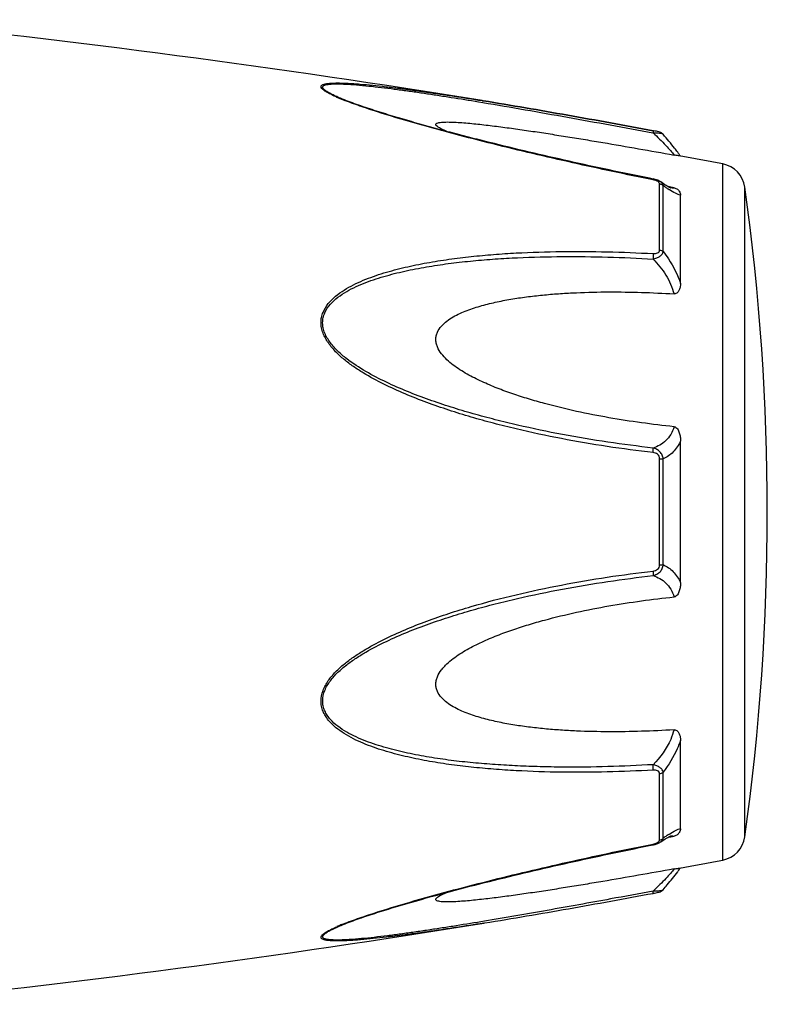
# Model space of a CAD drawing. Header units: millimetres. Extents: x 1279 to 58476, y -6899 to 74987.
# Tile 68 of 250: x 15030 to 15065, y -3102 to -3056. Entities that reach past the tile are written whole.
import ezdxf

# ---------------------------------------------------------------- set-up
doc = ezdxf.new("R2010")
doc.units = ezdxf.units.MM

msp = doc.modelspace()

# ---------------------------------------------------------------- linework, layer by layer
at = {"color": 0, "linetype": 'Continuous'}
for p, q in [((15044.969, -3059.502), (15044.966, -3059.501)), ((15051.503, -3059.666), (15051.713, -3059.701)), ((15051.679, -3059.612), (15051.697, -3059.615)), ((15051.697, -3059.615), (15051.727, -3059.62)), ((15051.727, -3059.62), (15051.697, -3059.615)), ((15059.764, -3061.139), (15059.782, -3061.142)), ((15059.801, -3061.041), (15059.784, -3061.038)), ((15060.26, -3061.209), (15060.26, -3061.209)), ((15063.082, -3095.624), (15063.082, -3062.615)), ((15059.788, -3063.329), (15059.613, -3063.294)), ((15060.088, -3066.697), (15060.088, -3063.555)), ((15060.14, -3063.464), (15060.139, -3063.463)), ((15060.147, -3063.469), (15060.14, -3063.464)), ((15060.266, -3066.768), (15060.266, -3063.645)), ((15060.624, -3063.717), (15060.495, -3063.692)), ((15060.774, -3063.745), (15060.624, -3063.717)), ((15064.131, -3094.525), (15064.131, -3063.714)), ((15060.613, -3063.752), (15060.613, -3063.752)), ((15061.082, -3068.279), (15061.082, -3064.095)), ((15061.082, -3082.467), (15061.082, -3075.755)), ((15060.088, -3081.63), (15060.088, -3076.59)), ((15060.266, -3081.616), (15060.266, -3076.604)), ((15061.082, -3094.135), (15061.082, -3089.947)), ((15060.088, -3094.674), (15060.088, -3091.528)), ((15060.266, -3094.584), (15060.266, -3091.457)), ((15060.492, -3094.539), (15060.619, -3094.515)), ((15060.612, -3094.478), (15060.612, -3094.478)), ((15060.619, -3094.515), (15060.774, -3094.486)), ((15059.597, -3094.939), (15059.789, -3094.901)), ((15060.139, -3094.766), (15060.148, -3094.76)), ((15060.139, -3094.766), (15060.139, -3094.766)), ((15044.99, -3098.721), (15044.991, -3098.721)), ((15051.754, -3098.614), (15051.802, -3098.607))]:
    msp.add_line(p, q, dxfattribs=at)
for centre, radius, start, end in [((14971.608, -3553.159), 500, 80.7849, 84.13647), ((15048.426, -3051.121), 9.088, 246.3609, 247.4013), ((15049.402, -3048.769), 11.634, 247.4181, 248.2786), ((15052.82, -3068.059), 10.1, 35.6084, 36.4199), ((14971.608, -3553.159), 499, 79.43712, 79.67776), ((15053.874, -3067.304), 8.803, 35.0395, 35.6116), ((15062.843, -3063.893), 1.3, 7.906, 79.4371), ((15059.512, -3064.724), 1.423, 75.2287, 78.791), ((14953.196, -3079.119), 112, 352.09404, 7.90596), ((15063.868, -3058.68), 6.132, 236.1693, 237.1241), ((15060.72, -3063.199), 0.564, 259.0707, 259.9327), ((15065.914, -3102.599), 9.805, 124.0491, 125.1691), ((15064.121, -3099.954), 6.609, 122.6489, 124.009), ((15062.843, -3094.346), 1.3, 280.5629, 352.094), ((15059.49, -3093.403), 1.527, 281.267, 282.0205), ((15060.003, -3094.674), 0.085, 350.9157, 359.9563), ((14971.608, -2605.08), 499, 280.32291, 280.56288), ((15052.908, -3090.251), 9.986, 323.6208, 324.6909), ((15054.188, -3091.164), 8.414, 324.7207, 325.0122), ((15058.309, -3089.208), 8.129, 280.4499, 280.9409), ((14971.608, -2605.08), 500, 275.86353, 279.22391), ((15048.502, -3107.284), 9.277, 112.3067, 113.5832), ((15049.462, -3109.605), 11.789, 111.7794, 112.3431)]:
    msp.add_arc(centre, radius, start, end, dxfattribs=at)
for points, knots in [([(15044.782, -3059.446), (15044.704, -3059.412), (15044.557, -3059.345), (15044.357, -3059.241), (15044.214, -3059.154), (15044.125, -3059.084), (15044.07, -3059.03), (15044.032, -3058.966), (15044.051, -3058.908), (15044.085, -3058.876), (15044.134, -3058.85), (15044.197, -3058.829), (15044.273, -3058.811), (15044.396, -3058.792), (15044.572, -3058.779), (15044.803, -3058.774), (15045.056, -3058.778), (15045.325, -3058.789), (15045.605, -3058.806), (15045.996, -3058.836), (15046.499, -3058.883), (15047.115, -3058.951), (15047.746, -3059.029), (15048.387, -3059.114), (15049.036, -3059.205), (15049.69, -3059.301), (15050.572, -3059.435), (15051.235, -3059.54), (15051.679, -3059.612)], [0, 0, 0, 0, 0.02948, 0.055907, 0.078214, 0.087353, 0.094931, 0.105555, 0.109954, 0.115017, 0.121315, 0.129009, 0.138057, 0.148338, 0.172058, 0.199047, 0.228459, 0.259634, 0.292171, 0.325754, 0.395293, 0.467136, 0.540634, 0.615369, 0.691049, 0.767475, 0.844512, 1, 1, 1, 1]), ([(15044.966, -3059.501), (15044.885, -3059.467), (15044.731, -3059.4), (15044.516, -3059.297), (15044.358, -3059.21), (15044.253, -3059.14), (15044.193, -3059.093), (15044.149, -3059.047), (15044.121, -3059.004), (15044.116, -3058.96), (15044.137, -3058.923), (15044.176, -3058.895), (15044.231, -3058.872), (15044.299, -3058.853), (15044.414, -3058.833), (15044.581, -3058.82), (15044.804, -3058.816), (15045.049, -3058.821), (15045.406, -3058.839), (15045.875, -3058.875), (15046.457, -3058.934), (15047.058, -3059.004), (15047.673, -3059.083), (15048.298, -3059.169), (15048.93, -3059.261), (15049.567, -3059.357), (15050.426, -3059.491), (15051.072, -3059.595), (15051.503, -3059.666)], [0, 0, 0, 0, 0.03089, 0.059177, 0.083881, 0.094457, 0.103528, 0.11093, 0.116684, 0.121223, 0.125685, 0.131127, 0.137993, 0.146338, 0.156051, 0.17896, 0.205464, 0.234539, 0.265468, 0.331155, 0.400252, 0.471609, 0.544574, 0.618731, 0.693793, 0.769568, 0.845928, 1, 1, 1, 1]), ([(15059.613, -3063.294), (15058.339, -3063.039), (15056.433, -3062.637), (15053.906, -3062.054), (15052.337, -3061.674), (15051.089, -3061.36), (15050.161, -3061.117), (15049.241, -3060.868), (15048.332, -3060.613), (15047.44, -3060.35), (15046.572, -3060.08), (15045.747, -3059.803), (15045.217, -3059.606), (15044.966, -3059.501)], [0, 0, 0, 0, 0.25737, 0.385747, 0.513657, 0.577329, 0.64069, 0.703648, 0.766063, 0.827658, 0.887975, 0.946116, 1, 1, 1, 1]), ([(15059.783, -3063.366), (15058.509, -3063.112), (15056.604, -3062.71), (15054.078, -3062.128), (15052.198, -3061.672), (15050.643, -3061.275), (15049.413, -3060.942), (15048.208, -3060.604), (15047.03, -3060.253), (15045.897, -3059.878), (15045.356, -3059.681), (15045.096, -3059.577)], [0, 0, 0, 0, 0.256646, 0.384673, 0.512244, 0.638988, 0.701822, 0.764153, 0.886175, 0.944757, 1, 1, 1, 1]), ([(15051.713, -3059.701), (15053.05, -3059.924), (15055.735, -3060.395), (15058.416, -3060.888), (15059.764, -3061.139)], [0, 0, 0, 0, 0.497132, 1, 1, 1, 1]), ([(15051.727, -3059.62), (15053.064, -3059.837), (15055.751, -3060.3), (15058.434, -3060.789), (15059.783, -3061.038)], [0, 0, 0, 0, 0.496975, 1, 1, 1, 1]), ([(15059.784, -3061.038), (15058.435, -3060.789), (15055.752, -3060.3), (15053.065, -3059.837), (15051.727, -3059.62)], [0, 0, 0, 0, 0.502936, 1, 1, 1, 1]), ([(15049.982, -3061.068), (15049.933, -3061.047), (15049.84, -3061.006), (15049.712, -3060.944), (15049.605, -3060.882), (15049.535, -3060.831), (15049.498, -3060.79), (15049.483, -3060.763), (15049.481, -3060.736), (15049.492, -3060.712), (15049.514, -3060.693), (15049.561, -3060.67), (15049.64, -3060.65), (15049.754, -3060.635), (15049.942, -3060.624), (15050.206, -3060.627), (15050.546, -3060.643), (15050.908, -3060.67), (15051.284, -3060.705), (15051.669, -3060.746), (15052.062, -3060.792), (15052.459, -3060.842), (15052.861, -3060.895), (15053.403, -3060.969), (15054.085, -3061.068), (15054.909, -3061.194), (15055.738, -3061.325), (15056.572, -3061.461), (15057.689, -3061.648), (15059.091, -3061.891), (15060.212, -3062.091), (15060.774, -3062.192)], [0, 0, 0, 0, 0.013224, 0.025246, 0.035584, 0.043707, 0.046793, 0.049242, 0.051265, 0.053246, 0.055591, 0.058505, 0.066098, 0.075763, 0.087038, 0.112872, 0.141444, 0.171707, 0.203125, 0.235343, 0.268137, 0.301392, 0.33501, 0.368911, 0.437385, 0.506544, 0.576211, 0.646269, 0.71663, 0.85801, 1, 1, 1, 1]), ([(15059.784, -3061.038), (15059.787, -3061.038), (15059.788, -3061.051), (15059.789, -3061.069), (15059.786, -3061.103), (15059.784, -3061.128), (15059.782, -3061.142)], [0, 0, 0, 0, 0.078563, 0.274425, 0.586251, 1, 1, 1, 1]), ([(15059.782, -3061.142), (15059.837, -3061.14), (15059.941, -3061.14), (15060.082, -3061.149), (15060.18, -3061.167), (15060.235, -3061.189), (15060.254, -3061.202), (15060.26, -3061.21)], [0, 0, 0, 0, 0.33971, 0.636245, 0.862204, 0.94183, 1, 1, 1, 1]), ([(15059.782, -3061.142), (15059.991, -3061.334), (15060.275, -3061.614), (15060.598, -3061.972), (15060.724, -3062.125), (15060.774, -3062.192)], [0, 0, 0, 0, 0.588807, 0.825815, 1, 1, 1, 1]), ([(15060.26, -3061.21), (15060.231, -3061.176), (15060.165, -3061.128), (15060.05, -3061.092), (15059.931, -3061.066), (15059.846, -3061.049), (15059.801, -3061.041)], [0, 0, 0, 0, 0.265729, 0.479644, 0.722816, 1, 1, 1, 1]), ([(15060.947, -3062.063), (15060.899, -3061.998), (15060.679, -3061.706), (15060.447, -3061.424), (15060.26, -3061.21)], [0, 0, 0, 0, 0.221481, 1, 1, 1, 1]), ([(15061.021, -3062.235), (15061.009, -3062.233), (15060.926, -3062.218), (15060.844, -3062.205), (15060.774, -3062.192)], [0, 0, 0, 0, 0.14802, 1, 1, 1, 1]), ([(15059.783, -3063.366), (15059.784, -3063.361), (15059.785, -3063.352), (15059.788, -3063.339), (15059.787, -3063.333), (15059.789, -3063.329), (15059.788, -3063.329)], [0, 0, 0, 0, 0.428218, 0.741394, 0.932956, 1, 1, 1, 1]), ([(15059.923, -3063.405), (15059.912, -3063.4), (15059.866, -3063.385), (15059.818, -3063.373), (15059.783, -3063.366)], [0, 0, 0, 0, 0.246414, 1, 1, 1, 1]), ([(15059.992, -3063.436), (15059.986, -3063.433), (15059.964, -3063.421), (15059.941, -3063.411), (15059.923, -3063.405)], [0, 0, 0, 0, 0.241505, 1, 1, 1, 1]), ([(15060.06, -3063.488), (15060.056, -3063.483), (15060.035, -3063.462), (15060.011, -3063.446), (15059.992, -3063.436)], [0, 0, 0, 0, 0.225244, 1, 1, 1, 1]), ([(15060.139, -3063.463), (15060.129, -3063.456), (15060.084, -3063.427), (15060.036, -3063.404), (15060, -3063.389)], [0, 0, 0, 0, 0.247211, 1, 1, 1, 1]), ([(15060.088, -3063.555), (15060.088, -3063.55), (15060.086, -3063.525), (15060.072, -3063.502), (15060.06, -3063.488)], [0, 0, 0, 0, 0.225175, 1, 1, 1, 1]), ([(15060.088, -3063.555), (15060.105, -3063.558), (15060.171, -3063.573), (15060.232, -3063.609), (15060.266, -3063.645)], [0, 0, 0, 0, 0.258764, 1, 1, 1, 1]), ([(15060.266, -3063.645), (15060.261, -3063.61), (15060.229, -3063.539), (15060.173, -3063.487), (15060.14, -3063.464)], [0, 0, 0, 0, 0.468978, 1, 1, 1, 1]), ([(15060.481, -3063.684), (15060.457, -3063.67), (15060.343, -3063.602), (15060.233, -3063.528), (15060.147, -3063.469)], [0, 0, 0, 0, 0.212027, 1, 1, 1, 1]), ([(15060.454, -3063.774), (15060.439, -3063.764), (15060.376, -3063.721), (15060.313, -3063.678), (15060.266, -3063.645)], [0, 0, 0, 0, 0.242177, 1, 1, 1, 1]), ([(15060.617, -3063.753), (15060.62, -3063.754), (15060.623, -3063.755), (15060.627, -3063.755), (15060.619, -3063.753), (15060.614, -3063.751), (15060.595, -3063.743), (15060.574, -3063.733), (15060.547, -3063.72), (15060.515, -3063.703), (15060.493, -3063.691), (15060.481, -3063.684)], [0, 0, 0, 0, 0.050729, 0.053439, 0.064665, 0.125059, 0.230112, 0.374221, 0.553235, 0.763061, 1, 1, 1, 1]), ([(15061.082, -3064.095), (15061.044, -3064.088), (15060.962, -3064.063), (15060.778, -3063.98), (15060.638, -3063.894), (15060.539, -3063.83)], [0, 0, 0, 0, 0.189472, 0.420855, 1, 1, 1, 1]), ([(15060.774, -3063.745), (15060.764, -3063.75), (15060.715, -3063.766), (15060.662, -3063.761), (15060.622, -3063.754)], [0, 0, 0, 0, 0.213215, 1, 1, 1, 1]), ([(15060.774, -3063.745), (15060.806, -3063.751), (15060.864, -3063.769), (15060.953, -3063.822), (15061.026, -3063.899), (15061.072, -3063.998), (15061.082, -3064.064), (15061.082, -3064.095)], [0, 0, 0, 0, 0.19482, 0.35748, 0.608365, 0.813655, 1, 1, 1, 1]), ([(15059.782, -3076.302), (15059.056, -3076.218), (15057.605, -3076.026), (15055.439, -3075.657), (15053.646, -3075.27), (15052.221, -3074.916), (15051.156, -3074.624), (15050.1, -3074.297), (15049.054, -3073.933), (15048.023, -3073.528), (15047.013, -3073.069), (15046.199, -3072.629), (15045.579, -3072.227), (15045.136, -3071.897), (15044.728, -3071.53), (15044.377, -3071.116), (15044.155, -3070.726), (15044.057, -3070.392), (15044.033, -3070.138), (15044.059, -3069.889), (15044.155, -3069.574), (15044.373, -3069.221), (15044.728, -3068.874), (15045.138, -3068.585), (15045.581, -3068.34), (15046.203, -3068.057), (15047.019, -3067.772), (15048.028, -3067.506), (15049.058, -3067.296), (15050.104, -3067.13), (15051.16, -3067.001), (15052.223, -3066.903), (15053.652, -3066.809), (15055.449, -3066.756), (15057.613, -3066.768), (15059.059, -3066.826), (15059.782, -3066.866)], [0, 0, 0, 0, 0.063635, 0.127396, 0.191296, 0.223303, 0.255348, 0.287434, 0.319562, 0.351727, 0.383919, 0.416107, 0.432182, 0.448215, 0.464156, 0.479907, 0.495291, 0.502793, 0.510127, 0.517331, 0.52445, 0.538608, 0.552922, 0.567437, 0.582127, 0.596956, 0.626929, 0.657232, 0.687777, 0.718508, 0.74939, 0.780398, 0.811517, 0.874045, 0.936883, 1, 1, 1, 1]), ([(15059.782, -3066.866), (15059.82, -3066.868), (15059.892, -3066.867), (15059.994, -3066.844), (15060.072, -3066.785), (15060.088, -3066.724), (15060.088, -3066.697)], [0, 0, 0, 0, 0.287056, 0.554503, 0.787456, 1, 1, 1, 1]), ([(15059.782, -3067.123), (15059.842, -3067.11), (15059.956, -3067.076), (15060.107, -3066.999), (15060.22, -3066.898), (15060.26, -3066.81), (15060.266, -3066.768)], [0, 0, 0, 0, 0.291894, 0.562609, 0.798475, 1, 1, 1, 1]), ([(15059.782, -3066.866), (15059.787, -3066.906), (15059.79, -3066.992), (15059.786, -3067.078), (15059.782, -3067.123)], [0, 0, 0, 0, 0.467767, 1, 1, 1, 1]), ([(15060.088, -3066.697), (15060.105, -3066.699), (15060.169, -3066.711), (15060.23, -3066.738), (15060.266, -3066.768)], [0, 0, 0, 0, 0.266982, 1, 1, 1, 1]), ([(15060.266, -3066.768), (15060.352, -3066.881), (15060.682, -3067.35), (15060.94, -3067.871), (15061.082, -3068.279)], [0, 0, 0, 0, 0.246978, 1, 1, 1, 1]), ([(15059.781, -3076.085), (15059.063, -3076.004), (15057.629, -3075.817), (15055.487, -3075.461), (15053.713, -3075.088), (15052.302, -3074.746), (15051.247, -3074.465), (15050.201, -3074.152), (15049.164, -3073.802), (15048.14, -3073.415), (15047.135, -3072.977), (15046.161, -3072.472), (15045.393, -3071.975), (15044.837, -3071.507), (15044.534, -3071.172), (15044.334, -3070.877), (15044.215, -3070.643), (15044.136, -3070.398), (15044.11, -3070.147), (15044.138, -3069.901), (15044.241, -3069.593), (15044.472, -3069.252), (15044.839, -3068.925), (15045.255, -3068.655), (15045.702, -3068.428), (15046.169, -3068.232), (15046.65, -3068.062), (15047.306, -3067.864), (15048.145, -3067.66), (15049.169, -3067.469), (15050.205, -3067.319), (15051.251, -3067.204), (15052.305, -3067.117), (15053.718, -3067.037), (15055.496, -3066.997), (15057.637, -3067.019), (15059.066, -3067.082), (15059.782, -3067.123)], [0, 0, 0, 0, 0.063589, 0.127295, 0.191136, 0.223111, 0.255121, 0.287171, 0.319267, 0.351401, 0.383569, 0.41575, 0.447866, 0.463844, 0.479652, 0.487454, 0.495134, 0.502662, 0.51, 0.517195, 0.524298, 0.538439, 0.552765, 0.567303, 0.582017, 0.596869, 0.611832, 0.626888, 0.657217, 0.687781, 0.718525, 0.749415, 0.780427, 0.811548, 0.874072, 0.936899, 1, 1, 1, 1]), ([(15059.782, -3067.123), (15060.012, -3067.352), (15060.421, -3067.863), (15060.692, -3068.464), (15060.774, -3068.778)], [0, 0, 0, 0, 0.500208, 1, 1, 1, 1]), ([(15061.082, -3068.279), (15061.082, -3068.33), (15061.073, -3068.434), (15061.038, -3068.559), (15060.99, -3068.652), (15060.94, -3068.717), (15060.868, -3068.77), (15060.806, -3068.78), (15060.774, -3068.778)], [0, 0, 0, 0, 0.238003, 0.476366, 0.597445, 0.721615, 0.853559, 1, 1, 1, 1]), ([(15060.774, -3075.073), (15060.258, -3075.021), (15059.226, -3074.897), (15057.684, -3074.657), (15056.15, -3074.358), (15054.881, -3074.051), (15053.876, -3073.762), (15053.128, -3073.521), (15052.389, -3073.251), (15051.663, -3072.944), (15051.076, -3072.649), (15050.627, -3072.379), (15050.304, -3072.156), (15050.003, -3071.907), (15049.74, -3071.625), (15049.571, -3071.352), (15049.495, -3071.116), (15049.476, -3070.936), (15049.495, -3070.759), (15049.57, -3070.537), (15049.738, -3070.292), (15050.004, -3070.057), (15050.305, -3069.863), (15050.628, -3069.699), (15051.079, -3069.51), (15051.667, -3069.322), (15052.392, -3069.146), (15053.13, -3069.009), (15053.878, -3068.902), (15054.632, -3068.819), (15055.391, -3068.758), (15056.41, -3068.702), (15057.69, -3068.674), (15059.231, -3068.696), (15060.259, -3068.745), (15060.774, -3068.778)], [0, 0, 0, 0, 0.063495, 0.12712, 0.190878, 0.25478, 0.286791, 0.31884, 0.350926, 0.383041, 0.415158, 0.431203, 0.447213, 0.463143, 0.478902, 0.4943, 0.5018, 0.509129, 0.516317, 0.523425, 0.537606, 0.551987, 0.566584, 0.581352, 0.596258, 0.626376, 0.656797, 0.687441, 0.718253, 0.749203, 0.780268, 0.811433, 0.874017, 0.936884, 1, 1, 1, 1]), ([(15060.774, -3075.073), (15060.736, -3075.202), (15060.636, -3075.443), (15060.402, -3075.742), (15060.11, -3075.957), (15059.893, -3076.049), (15059.781, -3076.085)], [0, 0, 0, 0, 0.272929, 0.523074, 0.761734, 1, 1, 1, 1]), ([(15060.774, -3075.073), (15060.807, -3075.077), (15060.873, -3075.103), (15060.941, -3075.179), (15060.99, -3075.268), (15061.038, -3075.392), (15061.073, -3075.555), (15061.082, -3075.688), (15061.082, -3075.754)], [0, 0, 0, 0, 0.125535, 0.252013, 0.377694, 0.502869, 0.751849, 1, 1, 1, 1]), ([(15061.082, -3075.755), (15060.995, -3075.944), (15060.77, -3076.285), (15060.438, -3076.521), (15060.266, -3076.604)], [0, 0, 0, 0, 0.522223, 1, 1, 1, 1]), ([(15060.266, -3076.604), (15060.26, -3076.542), (15060.227, -3076.417), (15060.116, -3076.259), (15059.962, -3076.144), (15059.842, -3076.1), (15059.781, -3076.085)], [0, 0, 0, 0, 0.250125, 0.500215, 0.750197, 1, 1, 1, 1]), ([(15059.782, -3076.302), (15059.785, -3076.26), (15059.789, -3076.188), (15059.787, -3076.115), (15059.781, -3076.085)], [0, 0, 0, 0, 0.583261, 1, 1, 1, 1]), ([(15060.088, -3076.59), (15060.088, -3076.551), (15060.074, -3076.473), (15060, -3076.378), (15059.896, -3076.322), (15059.82, -3076.307), (15059.782, -3076.302)], [0, 0, 0, 0, 0.249368, 0.500015, 0.750587, 1, 1, 1, 1]), ([(15060.088, -3076.59), (15060.105, -3076.59), (15060.165, -3076.592), (15060.224, -3076.597), (15060.266, -3076.604)], [0, 0, 0, 0, 0.284006, 1, 1, 1, 1]), ([(15059.782, -3091.359), (15059.058, -3091.399), (15057.612, -3091.458), (15055.448, -3091.473), (15053.651, -3091.413), (15052.223, -3091.32), (15051.159, -3091.224), (15050.103, -3091.094), (15049.058, -3090.927), (15048.027, -3090.717), (15047.018, -3090.45), (15046.203, -3090.165), (15045.58, -3089.881), (15045.138, -3089.636), (15044.728, -3089.347), (15044.432, -3089.055), (15044.242, -3088.787), (15044.129, -3088.569), (15044.057, -3088.332), (15044.025, -3087.997), (15044.116, -3087.567), (15044.375, -3087.103), (15044.727, -3086.69), (15045.136, -3086.323), (15045.579, -3085.992), (15046.199, -3085.591), (15047.013, -3085.151), (15048.023, -3084.692), (15049.054, -3084.287), (15050.1, -3083.924), (15051.508, -3083.49), (15053.286, -3083.023), (15055.441, -3082.569), (15057.606, -3082.196), (15059.056, -3082.002), (15059.782, -3081.918)], [0, 0, 0, 0, 0.063127, 0.125969, 0.188473, 0.219596, 0.250616, 0.281496, 0.312222, 0.342767, 0.373071, 0.403045, 0.417875, 0.432563, 0.447076, 0.461383, 0.468491, 0.475585, 0.482706, 0.489913, 0.504703, 0.520085, 0.535843, 0.551789, 0.567824, 0.583902, 0.616092, 0.648285, 0.680449, 0.712576, 0.744661, 0.808707, 0.872603, 0.936364, 1, 1, 1, 1]), ([(15059.782, -3082.135), (15059.843, -3082.12), (15059.962, -3082.075), (15060.117, -3081.961), (15060.227, -3081.803), (15060.26, -3081.679), (15060.266, -3081.616)], [0, 0, 0, 0, 0.249817, 0.499798, 0.74986, 1, 1, 1, 1]), ([(15059.782, -3081.918), (15059.821, -3081.913), (15059.896, -3081.897), (15060.001, -3081.842), (15060.074, -3081.747), (15060.088, -3081.669), (15060.088, -3081.63)], [0, 0, 0, 0, 0.249451, 0.500018, 0.750583, 1, 1, 1, 1]), ([(15059.782, -3081.918), (15059.786, -3081.96), (15059.79, -3082.032), (15059.787, -3082.105), (15059.782, -3082.135)], [0, 0, 0, 0, 0.582827, 1, 1, 1, 1]), ([(15060.088, -3081.63), (15060.105, -3081.63), (15060.165, -3081.628), (15060.224, -3081.623), (15060.266, -3081.616)], [0, 0, 0, 0, 0.284019, 1, 1, 1, 1]), ([(15060.266, -3081.616), (15060.438, -3081.7), (15060.77, -3081.936), (15060.995, -3082.278), (15061.082, -3082.467)], [0, 0, 0, 0, 0.477899, 1, 1, 1, 1]), ([(15059.781, -3091.101), (15059.065, -3091.142), (15057.636, -3091.205), (15055.849, -3091.226), (15054.426, -3091.202), (15053.363, -3091.162), (15052.304, -3091.101), (15051.25, -3091.018), (15050.204, -3090.903), (15049.168, -3090.75), (15048.144, -3090.559), (15047.14, -3090.315), (15046.326, -3090.053), (15045.701, -3089.791), (15045.255, -3089.563), (15044.838, -3089.294), (15044.532, -3089.019), (15044.334, -3088.762), (15044.213, -3088.551), (15044.136, -3088.319), (15044.101, -3087.987), (15044.201, -3087.562), (15044.474, -3087.109), (15044.837, -3086.712), (15045.253, -3086.36), (15045.7, -3086.045), (15046.323, -3085.662), (15047.135, -3085.241), (15048.14, -3084.803), (15049.165, -3084.415), (15050.202, -3084.068), (15051.249, -3083.755), (15052.302, -3083.471), (15053.713, -3083.129), (15055.489, -3082.765), (15057.63, -3082.404), (15059.064, -3082.216), (15059.782, -3082.135)], [0, 0, 0, 0, 0.063114, 0.125949, 0.157245, 0.188456, 0.219582, 0.250607, 0.281495, 0.312234, 0.342798, 0.373129, 0.40314, 0.417992, 0.432705, 0.447241, 0.461558, 0.468661, 0.475744, 0.482848, 0.490045, 0.504858, 0.520307, 0.536124, 0.552106, 0.56816, 0.584244, 0.616427, 0.648598, 0.680734, 0.712828, 0.744881, 0.776894, 0.808867, 0.872702, 0.936412, 1, 1, 1, 1]), ([(15059.782, -3082.135), (15059.893, -3082.171), (15060.111, -3082.264), (15060.402, -3082.479), (15060.637, -3082.778), (15060.736, -3083.019), (15060.774, -3083.148)], [0, 0, 0, 0, 0.238394, 0.476974, 0.727116, 1, 1, 1, 1]), ([(15061.082, -3082.467), (15061.082, -3082.533), (15061.073, -3082.666), (15061.038, -3082.829), (15060.99, -3082.954), (15060.941, -3083.042), (15060.873, -3083.118), (15060.807, -3083.145), (15060.774, -3083.148)], [0, 0, 0, 0, 0.248169, 0.497163, 0.622341, 0.748019, 0.874484, 1, 1, 1, 1]), ([(15060.774, -3089.447), (15060.259, -3089.479), (15059.231, -3089.528), (15057.69, -3089.55), (15056.41, -3089.522), (15055.391, -3089.465), (15054.632, -3089.404), (15053.878, -3089.321), (15053.13, -3089.214), (15052.392, -3089.076), (15051.667, -3088.9), (15051.079, -3088.712), (15050.628, -3088.523), (15050.305, -3088.358), (15050.004, -3088.164), (15049.738, -3087.929), (15049.57, -3087.684), (15049.494, -3087.462), (15049.476, -3087.285), (15049.496, -3087.105), (15049.572, -3086.868), (15049.705, -3086.651), (15049.87, -3086.457), (15050.053, -3086.273), (15050.304, -3086.065), (15050.627, -3085.841), (15051.076, -3085.571), (15051.663, -3085.276), (15052.388, -3084.969), (15053.128, -3084.699), (15053.876, -3084.458), (15054.881, -3084.17), (15056.15, -3083.863), (15057.684, -3083.564), (15059.226, -3083.324), (15060.258, -3083.201), (15060.774, -3083.148)], [0, 0, 0, 0, 0.063112, 0.125975, 0.188555, 0.219719, 0.250782, 0.281729, 0.312543, 0.343186, 0.373609, 0.403727, 0.418634, 0.433407, 0.448005, 0.462391, 0.476578, 0.483689, 0.490881, 0.498215, 0.505719, 0.521118, 0.528977, 0.536891, 0.552822, 0.568831, 0.584876, 0.616992, 0.649103, 0.681187, 0.713234, 0.745242, 0.809138, 0.87289, 0.93651, 1, 1, 1, 1]), ([(15060.774, -3089.447), (15060.733, -3089.602), (15060.517, -3090.214), (15060.127, -3090.758), (15059.781, -3091.101)], [0, 0, 0, 0, 0.247925, 1, 1, 1, 1]), ([(15060.774, -3089.447), (15060.806, -3089.445), (15060.868, -3089.454), (15060.94, -3089.507), (15060.99, -3089.572), (15061.038, -3089.666), (15061.073, -3089.791), (15061.082, -3089.895), (15061.082, -3089.946)], [0, 0, 0, 0, 0.146355, 0.278259, 0.402425, 0.523518, 0.761934, 1, 1, 1, 1]), ([(15061.082, -3089.947), (15061.035, -3090.083), (15060.823, -3090.616), (15060.526, -3091.115), (15060.266, -3091.457)], [0, 0, 0, 0, 0.251574, 1, 1, 1, 1]), ([(15060.266, -3091.457), (15060.26, -3091.415), (15060.22, -3091.327), (15060.106, -3091.226), (15059.955, -3091.148), (15059.841, -3091.114), (15059.781, -3091.101)], [0, 0, 0, 0, 0.201639, 0.43756, 0.708236, 1, 1, 1, 1]), ([(15059.782, -3091.359), (15059.786, -3091.319), (15059.789, -3091.232), (15059.785, -3091.146), (15059.781, -3091.101)], [0, 0, 0, 0, 0.467922, 1, 1, 1, 1]), ([(15060.088, -3091.528), (15060.088, -3091.5), (15060.072, -3091.44), (15059.993, -3091.381), (15059.892, -3091.358), (15059.819, -3091.357), (15059.782, -3091.359)], [0, 0, 0, 0, 0.212614, 0.445637, 0.713059, 1, 1, 1, 1]), ([(15060.088, -3091.528), (15060.105, -3091.526), (15060.169, -3091.514), (15060.23, -3091.487), (15060.266, -3091.457)], [0, 0, 0, 0, 0.267018, 1, 1, 1, 1]), ([(15060.477, -3094.548), (15060.506, -3094.532), (15060.552, -3094.507), (15060.599, -3094.485), (15060.618, -3094.478)], [0, 0, 0, 0, 0.632551, 1, 1, 1, 1]), ([(15060.555, -3094.389), (15060.65, -3094.328), (15060.787, -3094.246), (15060.965, -3094.166), (15061.045, -3094.142), (15061.082, -3094.135)], [0, 0, 0, 0, 0.577794, 0.80943, 1, 1, 1, 1]), ([(15060.612, -3094.478), (15060.628, -3094.475), (15060.681, -3094.467), (15060.739, -3094.469), (15060.774, -3094.486)], [0, 0, 0, 0, 0.296315, 1, 1, 1, 1]), ([(15061.082, -3094.135), (15061.082, -3094.167), (15061.072, -3094.233), (15061.026, -3094.332), (15060.953, -3094.409), (15060.864, -3094.462), (15060.806, -3094.479), (15060.774, -3094.486)], [0, 0, 0, 0, 0.186516, 0.391937, 0.642812, 0.805374, 1, 1, 1, 1]), ([(15044.99, -3098.721), (15045.241, -3098.617), (15045.771, -3098.42), (15046.595, -3098.144), (15047.461, -3097.875), (15048.656, -3097.523), (15050.18, -3097.105), (15052.659, -3096.467), (15055.799, -3095.731), (15058.327, -3095.193), (15059.597, -3094.939)], [0, 0, 0, 0, 0.054079, 0.112293, 0.172626, 0.23422, 0.359577, 0.486553, 0.742745, 1, 1, 1, 1]), ([(15045.088, -3098.658), (15045.348, -3098.554), (15045.889, -3098.356), (15047.023, -3097.981), (15048.506, -3097.537), (15050.332, -3097.036), (15052.821, -3096.396), (15055.971, -3095.657), (15058.509, -3095.117), (15059.783, -3094.863)], [0, 0, 0, 0, 0.055213, 0.113792, 0.23581, 0.360995, 0.487722, 0.743348, 1, 1, 1, 1]), ([(15059.783, -3094.863), (15059.784, -3094.868), (15059.785, -3094.877), (15059.788, -3094.89), (15059.787, -3094.896), (15059.789, -3094.9), (15059.789, -3094.901)], [0, 0, 0, 0, 0.428099, 0.741246, 0.932847, 1, 1, 1, 1]), ([(15059.922, -3094.825), (15059.928, -3094.823), (15059.951, -3094.814), (15059.974, -3094.803), (15059.99, -3094.794)], [0, 0, 0, 0, 0.257368, 1, 1, 1, 1]), ([(15059.944, -3094.86), (15059.961, -3094.854), (15060.029, -3094.83), (15060.094, -3094.797), (15060.139, -3094.766)], [0, 0, 0, 0, 0.254193, 1, 1, 1, 1]), ([(15059.99, -3094.794), (15060.003, -3094.787), (15060.045, -3094.762), (15060.082, -3094.72), (15060.087, -3094.687)], [0, 0, 0, 0, 0.308636, 1, 1, 1, 1]), ([(15060.088, -3094.674), (15060.105, -3094.671), (15060.171, -3094.656), (15060.232, -3094.62), (15060.266, -3094.584)], [0, 0, 0, 0, 0.258792, 1, 1, 1, 1]), ([(15060.139, -3094.766), (15060.172, -3094.743), (15060.229, -3094.691), (15060.261, -3094.619), (15060.266, -3094.584)], [0, 0, 0, 0, 0.53106, 1, 1, 1, 1]), ([(15060.148, -3094.76), (15060.178, -3094.739), (15060.286, -3094.666), (15060.396, -3094.595), (15060.477, -3094.548)], [0, 0, 0, 0, 0.283099, 1, 1, 1, 1]), ([(15060.774, -3096.046), (15060.211, -3096.147), (15059.088, -3096.348), (15057.684, -3096.59), (15056.565, -3096.777), (15055.731, -3096.914), (15054.9, -3097.045), (15054.075, -3097.171), (15053.391, -3097.269), (15052.849, -3097.344), (15052.447, -3097.396), (15052.049, -3097.446), (15051.656, -3097.491), (15051.27, -3097.532), (15050.894, -3097.567), (15050.532, -3097.593), (15050.193, -3097.609), (15049.929, -3097.61), (15049.743, -3097.599), (15049.631, -3097.583), (15049.553, -3097.563), (15049.509, -3097.538), (15049.488, -3097.518), (15049.48, -3097.493), (15049.485, -3097.466), (15049.502, -3097.439), (15049.542, -3097.397), (15049.615, -3097.345), (15049.724, -3097.284), (15049.854, -3097.22), (15049.948, -3097.179), (15049.998, -3097.159)], [0, 0, 0, 0, 0.142006, 0.283398, 0.353765, 0.423828, 0.493495, 0.562647, 0.631121, 0.66502, 0.698626, 0.731869, 0.764656, 0.796849, 0.828224, 0.858442, 0.886945, 0.912611, 0.92378, 0.93331, 0.940718, 0.943524, 0.945777, 0.947738, 0.949832, 0.952411, 0.955637, 0.963997, 0.974507, 0.98666, 1, 1, 1, 1]), ([(15060.774, -3096.046), (15060.724, -3096.113), (15060.598, -3096.267), (15060.374, -3096.515), (15060.096, -3096.8), (15059.891, -3096.997), (15059.781, -3097.097)], [0, 0, 0, 0, 0.174298, 0.411219, 0.692021, 1, 1, 1, 1]), ([(15060.261, -3097.03), (15060.326, -3096.954), (15060.563, -3096.676), (15060.79, -3096.388), (15060.948, -3096.175)], [0, 0, 0, 0, 0.274505, 1, 1, 1, 1]), ([(15060.774, -3096.046), (15060.806, -3096.04), (15060.89, -3096.025), (15060.974, -3096.012), (15061.026, -3096.002)], [0, 0, 0, 0, 0.376124, 1, 1, 1, 1]), ([(15059.781, -3097.097), (15059.111, -3097.221), (15057.44, -3097.53), (15054.777, -3098.012), (15052.782, -3098.356), (15051.788, -3098.522)], [0, 0, 0, 0, 0.251917, 0.627872, 1, 1, 1, 1]), ([(15051.802, -3098.607), (15053.128, -3098.391), (15055.79, -3097.932), (15058.447, -3097.449), (15059.783, -3097.202)], [0, 0, 0, 0, 0.497068, 1, 1, 1, 1]), ([(15060.26, -3097.03), (15060.254, -3097.037), (15060.235, -3097.05), (15060.18, -3097.073), (15060.082, -3097.09), (15059.941, -3097.1), (15059.837, -3097.099), (15059.781, -3097.097)], [0, 0, 0, 0, 0.057868, 0.137343, 0.363312, 0.660033, 1, 1, 1, 1]), ([(15059.783, -3097.202), (15059.786, -3097.201), (15059.787, -3097.188), (15059.788, -3097.171), (15059.785, -3097.136), (15059.783, -3097.111), (15059.781, -3097.097)], [0, 0, 0, 0, 0.078467, 0.274376, 0.586265, 1, 1, 1, 1]), ([(15059.852, -3097.189), (15059.892, -3097.181), (15059.966, -3097.166), (15060.071, -3097.142), (15060.174, -3097.107), (15060.234, -3097.061), (15060.26, -3097.03)], [0, 0, 0, 0, 0.273626, 0.507992, 0.727544, 1, 1, 1, 1]), ([(15051.754, -3098.614), (15051.307, -3098.687), (15050.638, -3098.793), (15049.748, -3098.929), (15049.088, -3099.025), (15048.434, -3099.117), (15047.787, -3099.203), (15047.15, -3099.281), (15046.527, -3099.35), (15046.02, -3099.398), (15045.625, -3099.428), (15045.342, -3099.446), (15045.07, -3099.457), (15044.815, -3099.462), (15044.581, -3099.457), (15044.403, -3099.443), (15044.278, -3099.424), (15044.199, -3099.407), (15044.134, -3099.385), (15044.084, -3099.359), (15044.05, -3099.327), (15044.038, -3099.285), (15044.05, -3099.24), (15044.081, -3099.195), (15044.127, -3099.148), (15044.216, -3099.077), (15044.36, -3098.989), (15044.563, -3098.884), (15044.712, -3098.817), (15044.791, -3098.782)], [0, 0, 0, 0, 0.155309, 0.232207, 0.308518, 0.38411, 0.45876, 0.532202, 0.604002, 0.673502, 0.707078, 0.73962, 0.77081, 0.800217, 0.827213, 0.851007, 0.8614, 0.870581, 0.878415, 0.8848, 0.889847, 0.894233, 0.899058, 0.905123, 0.912705, 0.92179, 0.943969, 0.970425, 1, 1, 1, 1]), ([(15051.788, -3098.522), (15051.343, -3098.596), (15050.677, -3098.706), (15049.79, -3098.845), (15049.131, -3098.945), (15048.479, -3099.041), (15047.833, -3099.131), (15047.196, -3099.214), (15046.573, -3099.289), (15045.969, -3099.352), (15045.482, -3099.391), (15045.111, -3099.411), (15044.854, -3099.418), (15044.62, -3099.416), (15044.442, -3099.404), (15044.319, -3099.385), (15044.245, -3099.368), (15044.185, -3099.345), (15044.14, -3099.318), (15044.116, -3099.279), (15044.121, -3099.234), (15044.148, -3099.19), (15044.192, -3099.143), (15044.253, -3099.094), (15044.36, -3099.021), (15044.523, -3098.931), (15044.745, -3098.825), (15044.905, -3098.756), (15044.99, -3098.721)], [0, 0, 0, 0, 0.153439, 0.229445, 0.304902, 0.379707, 0.453642, 0.526452, 0.597735, 0.666841, 0.732698, 0.763801, 0.793118, 0.81995, 0.843381, 0.853458, 0.862207, 0.869459, 0.875128, 0.87961, 0.884095, 0.889726, 0.896977, 0.905865, 0.916254, 0.94079, 0.969089, 1, 1, 1, 1])]:
    msp.add_open_spline(points, degree=3, knots=knots, dxfattribs=at)
for points in [[(15060, -3063.389), (15059.959, -3063.373), (15059.917, -3063.36), (15059.874, -3063.348)], [(15059.783, -3094.863), (15059.814, -3094.857), (15059.844, -3094.849), (15059.874, -3094.841)], [(15059.808, -3094.896), (15059.854, -3094.887), (15059.899, -3094.875), (15059.944, -3094.86)], [(15059.874, -3094.841), (15059.89, -3094.836), (15059.906, -3094.831), (15059.922, -3094.825)]]:
    msp.add_open_spline(points, degree=3, dxfattribs=at)

doc.saveas('drawing.dxf')
